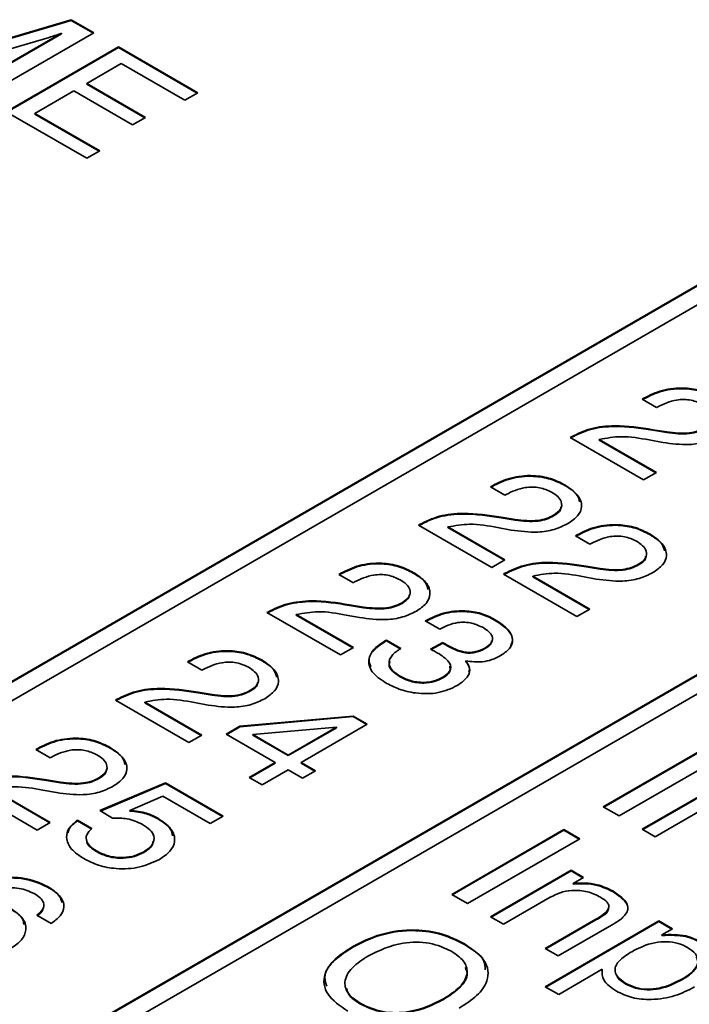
# Model space of a CAD drawing. Header units: millimetres. Extents: x 15 to 187, y 49 to 265.
# Tile 55 of 62: x 154.24 to 159.87, y 205.23 to 213.49. Entities that reach past the tile are written whole.
import ezdxf

# ---------------------------------------------------------------- set-up
doc = ezdxf.new("R2010")
doc.units = ezdxf.units.MM

msp = doc.modelspace()

# ---------------------------------------------------------------- linework, layer by layer
at = {"color": 7, "linetype": 'Continuous', "lineweight": 35}
for p, q in [((153.7232, 213.2129), (154.6777, 213.4946)), ((153.7232, 213.2074), (154.6777, 213.4892)), ((154.6777, 213.4946), (154.8677, 213.3849)), ((154.6777, 213.4892), (154.6777, 213.4946)), ((154.6777, 213.4892), (154.863, 213.3822)), ((153.792, 212.9174), (154.5952, 213.3811)), ((154.8677, 213.3849), (153.9249, 212.8407)), ((154.5952, 213.3757), (154.5952, 213.3811)), ((154.4911, 213.3459), (153.5381, 213.0639)), ((153.7967, 212.9147), (154.5952, 213.3757)), ((154.1304, 212.722), (155.0732, 213.2663)), ((154.1351, 212.7193), (155.0732, 213.2609)), ((155.0732, 213.2663), (155.7395, 212.8816)), ((155.0732, 213.2609), (155.0732, 213.2663)), ((155.0732, 213.2609), (155.7348, 212.8789)), ((155.0974, 213.1267), (154.8073, 212.9593)), ((155.6308, 212.8188), (155.0974, 213.1267)), ((154.6985, 212.8965), (154.3722, 212.7081)), ((155.1911, 212.6121), (154.6985, 212.8965)), ((154.8073, 212.9593), (155.2999, 212.6749)), ((154.8073, 212.9538), (154.8073, 212.9593)), ((154.8073, 212.9538), (155.2951, 212.6722)), ((155.7395, 212.8816), (155.6308, 212.8188)), ((154.8073, 212.3313), (154.1304, 212.722)), ((154.3722, 212.7081), (154.9161, 212.3941)), ((154.3722, 212.7026), (154.3722, 212.7081)), ((154.3722, 212.7026), (154.9114, 212.3913)), ((155.2999, 212.6749), (155.1911, 212.6121)), ((138.6841, 198.9973), (162.1129, 212.5225)), ((138.6841, 198.9919), (162.1129, 212.517)), ((162.2543, 212.4408), (138.8255, 198.9157)), ((154.9161, 212.3941), (154.8073, 212.3313)), ((141.5125, 197.3645), (164.9413, 210.8896)), ((141.5125, 197.359), (164.9413, 210.8842)), ((165.0827, 210.808), (141.6539, 197.2828)), ((159.4712, 210.3087), (159.4869, 210.3178)), ((159.5921, 210.239), (159.4712, 210.3087)), ((159.4759, 210.306), (159.4869, 210.3123)), ((159.4869, 210.3123), (159.4869, 210.3178)), ((159.6026, 210.2451), (159.5921, 210.239)), ((158.8668, 209.9878), (158.8742, 209.992)), ((158.8742, 209.9866), (158.8742, 209.992)), ((159.5611, 210.0536), (159.6786, 210.0344)), ((159.5611, 210.0482), (159.5611, 210.0536)), ((159.5611, 210.0482), (159.6786, 210.029)), ((159.6786, 210.029), (159.6786, 210.0344)), ((159.4833, 209.6319), (158.8668, 209.9878)), ((158.8715, 209.985), (158.8742, 209.9866)), ((159.1123, 209.9716), (159.5921, 209.6947)), ((159.1123, 209.9662), (159.1123, 209.9716)), ((159.1123, 209.9662), (159.5873, 209.692)), ((159.6451, 209.9462), (159.5311, 209.9672)), ((159.5921, 209.6947), (159.4833, 209.6319)), ((158.1984, 209.574), (158.2141, 209.583)), ((158.2031, 209.5713), (158.2141, 209.5776)), ((158.2141, 209.5776), (158.2141, 209.583)), ((158.8228, 209.5849), (158.8228, 209.5903)), ((158.3193, 209.5042), (158.1984, 209.574)), ((158.3298, 209.5103), (158.3193, 209.5042)), ((158.7283, 209.3302), (158.7283, 209.3356)), ((157.594, 209.253), (157.6014, 209.2572)), ((158.2105, 208.8971), (157.594, 209.253)), ((157.5987, 209.2503), (157.6014, 209.2518)), ((157.6014, 209.2518), (157.6014, 209.2572)), ((158.2883, 209.3188), (158.4058, 209.2997)), ((158.2883, 209.3134), (158.2883, 209.3188)), ((158.2883, 209.3134), (158.4058, 209.2942)), ((158.4058, 209.2942), (158.4058, 209.2997)), ((157.8396, 209.2369), (158.3193, 208.9599)), ((157.8396, 209.2314), (157.8396, 209.2369)), ((157.8396, 209.2314), (158.3146, 208.9572)), ((158.3723, 209.2115), (158.2583, 209.2324)), ((158.9115, 209.1623), (158.9272, 209.1713)), ((158.9163, 209.1596), (158.9272, 209.1659)), ((158.9272, 209.1659), (158.9272, 209.1713)), ((159.5359, 209.1732), (159.5359, 209.1786)), ((159.0324, 209.0925), (158.9115, 209.1623)), ((159.043, 209.0986), (159.0324, 209.0925)), ((158.3193, 208.9599), (158.2105, 208.8971)), ((159.4415, 208.9185), (159.4415, 208.9239)), ((156.9256, 208.8392), (156.9413, 208.8483)), ((157.0465, 208.7694), (156.9256, 208.8392)), ((156.9303, 208.8365), (156.9413, 208.8428)), ((156.9413, 208.8428), (156.9413, 208.8483)), ((157.55, 208.8501), (157.55, 208.8556)), ((158.3072, 208.8413), (158.3145, 208.8456)), ((158.9236, 208.4854), (158.3072, 208.8413)), ((158.3119, 208.8386), (158.3145, 208.8401)), ((158.3145, 208.8401), (158.3145, 208.8456)), ((159.0014, 208.9072), (159.1189, 208.888)), ((159.0014, 208.9017), (159.0014, 208.9072)), ((159.0014, 208.9017), (159.1189, 208.8825)), ((159.1189, 208.8825), (159.1189, 208.888)), ((157.0571, 208.7755), (157.0465, 208.7694)), ((158.5527, 208.8252), (159.0324, 208.5482)), ((158.5527, 208.8197), (158.5527, 208.8252)), ((158.5527, 208.8197), (159.0277, 208.5455)), ((159.0855, 208.7998), (158.9714, 208.8207)), ((157.0155, 208.5841), (157.133, 208.5649)), ((157.0155, 208.5786), (157.0155, 208.5841)), ((157.4556, 208.5954), (157.4556, 208.6009)), ((156.3212, 208.5182), (156.3286, 208.5225)), ((156.9377, 208.1624), (156.3212, 208.5182)), ((156.326, 208.5155), (156.3286, 208.517)), ((156.3286, 208.517), (156.3286, 208.5225)), ((156.5668, 208.5021), (157.0465, 208.2252)), ((156.5668, 208.4966), (156.5668, 208.5021)), ((157.0155, 208.5786), (157.133, 208.5594)), ((157.133, 208.5594), (157.133, 208.5649)), ((159.0324, 208.5482), (158.9236, 208.4854)), ((156.5668, 208.4966), (157.0418, 208.2224)), ((157.0995, 208.4767), (156.9855, 208.4976)), ((157.6508, 208.4484), (157.6573, 208.4522)), ((157.7717, 208.3787), (157.6508, 208.4484)), ((157.6556, 208.4457), (157.6573, 208.4467)), ((157.6573, 208.4467), (157.6573, 208.4522)), ((158.2329, 208.4559), (158.2329, 208.4613)), ((157.3179, 208.2841), (157.3245, 208.288)), ((157.3179, 208.2787), (157.3179, 208.2841)), ((157.3179, 208.2787), (157.3245, 208.2825)), ((157.3245, 208.288), (157.4454, 208.2182)), ((157.3245, 208.2825), (157.3245, 208.288)), ((157.3245, 208.2825), (157.4454, 208.2127)), ((157.6956, 208.21), (157.7968, 208.2678)), ((157.7009, 208.2076), (157.7968, 208.2623)), ((157.7968, 208.2623), (157.7968, 208.2678)), ((157.0465, 208.2252), (156.9377, 208.1624)), ((157.7005, 208.2078), (157.6956, 208.21)), ((157.8335, 208.2399), (157.8335, 208.2453)), ((158.1515, 208.2157), (158.1515, 208.2211)), ((155.6528, 208.1044), (155.6685, 208.1135)), ((155.7737, 208.0347), (155.6528, 208.1044)), ((155.6575, 208.1017), (155.6685, 208.108)), ((155.6685, 208.108), (155.6685, 208.1135)), ((156.2772, 208.1154), (156.2772, 208.1208)), ((157.9912, 208.1078), (157.9912, 208.1133)), ((155.7843, 208.0408), (155.7737, 208.0347)), ((157.4348, 207.9816), (157.4348, 207.987)), ((157.7987, 207.9701), (157.7987, 207.9756)), ((155.7427, 207.8493), (155.8602, 207.8301)), ((155.7427, 207.8439), (155.7427, 207.8493)), ((155.7427, 207.8439), (155.8602, 207.8247)), ((156.1828, 207.8607), (156.1828, 207.8661)), ((155.0484, 207.7835), (155.0558, 207.7877)), ((155.6649, 207.4276), (155.0484, 207.7835)), ((155.0532, 207.7807), (155.0558, 207.7823)), ((155.0558, 207.7823), (155.0558, 207.7877)), ((155.294, 207.7673), (155.7737, 207.4904)), ((155.294, 207.7619), (155.294, 207.7673)), ((155.294, 207.7619), (155.769, 207.4877)), ((155.8268, 207.7419), (155.7127, 207.7629)), ((155.8602, 207.8247), (155.8602, 207.8301)), ((156.0944, 207.5639), (157.044, 207.6502)), ((156.0944, 207.5584), (157.044, 207.6448)), ((157.044, 207.6502), (157.1637, 207.5811)), ((157.044, 207.6448), (157.044, 207.6502)), ((157.044, 207.6448), (157.159, 207.5784)), ((155.9792, 207.4974), (156.0944, 207.5639)), ((155.9839, 207.4946), (156.0944, 207.5584)), ((156.0944, 207.5584), (156.0944, 207.5639)), ((156.9037, 207.5566), (156.2015, 207.4946)), ((156.4989, 207.3229), (156.9037, 207.5566)), ((156.4989, 207.3175), (156.9037, 207.5511)), ((157.1637, 207.5811), (156.6077, 207.2601)), ((156.9037, 207.5511), (156.9037, 207.5566)), ((155.7737, 207.4904), (155.6649, 207.4276)), ((156.3901, 207.2601), (155.9792, 207.4974)), ((156.2015, 207.4946), (156.4989, 207.3229)), ((156.2015, 207.4892), (156.2015, 207.4946)), ((156.2015, 207.4892), (156.4989, 207.3175)), ((159.1454, 206.8879), (160.0882, 207.4321)), ((154.38, 207.3697), (154.3957, 207.3787)), ((154.5009, 207.2999), (154.38, 207.3697)), ((154.3847, 207.367), (154.3957, 207.3733)), ((154.3957, 207.3733), (154.3957, 207.3787)), ((155.0044, 207.3806), (155.0044, 207.386)), ((159.1502, 206.8851), (160.0882, 207.4267)), ((160.2212, 207.3554), (159.2784, 206.8111)), ((154.5115, 207.306), (154.5009, 207.2999)), ((156.4989, 207.3175), (156.4989, 207.3229)), ((156.1726, 207.1345), (156.3901, 207.2601)), ((156.1773, 207.1318), (156.3901, 207.2547)), ((156.4989, 207.1973), (156.2814, 207.0717)), ((156.3901, 207.2547), (156.3901, 207.2601)), ((156.6198, 207.1275), (156.4989, 207.1973)), ((156.6077, 207.2601), (156.7286, 207.1903)), ((156.6077, 207.2547), (156.6077, 207.2601)), ((156.6077, 207.2547), (156.7239, 207.1876)), ((156.7286, 207.1903), (156.6198, 207.1275)), ((154.4699, 207.1145), (154.5874, 207.0954)), ((154.4699, 207.1091), (154.4699, 207.1145)), ((154.4699, 207.1091), (154.5874, 207.0899)), ((154.91, 207.1259), (154.91, 207.1313)), ((156.2814, 207.0717), (156.1726, 207.1345)), ((154.3921, 206.6928), (153.7757, 207.0487)), ((154.0212, 207.0326), (154.5009, 206.7556)), ((154.0212, 207.0271), (154.4962, 206.7529)), ((154.554, 207.0072), (154.4399, 207.0281)), ((154.5874, 207.0899), (154.5874, 207.0954)), ((154.9164, 206.8559), (155.4692, 207.0898)), ((154.9218, 206.8528), (155.4692, 207.0844)), ((155.4692, 207.0898), (155.9527, 206.8107)), ((155.4692, 207.0844), (155.4692, 207.0898)), ((155.4692, 207.0844), (155.948, 206.808)), ((159.4718, 206.6994), (160.1487, 207.0902)), ((159.4765, 206.6967), (160.1487, 207.0848)), ((155.4475, 206.9767), (155.1685, 206.858)), ((155.8439, 206.7479), (155.4475, 206.9767)), ((155.0233, 206.7942), (154.9164, 206.8559)), ((155.1685, 206.8526), (155.1685, 206.858)), ((159.2784, 206.8111), (159.1454, 206.8879)), ((159.9736, 206.8635), (159.5806, 206.6366)), ((154.7298, 206.7761), (154.8507, 206.7063)), ((154.7298, 206.7707), (154.7298, 206.7761)), ((154.7298, 206.7707), (154.8507, 206.7009)), ((155.4033, 206.7875), (155.4033, 206.7929)), ((155.9527, 206.8107), (155.8439, 206.7479)), ((154.5009, 206.7556), (154.3921, 206.6928)), ((157.8726, 206.1531), (158.8155, 206.6974)), ((157.8774, 206.1504), (158.8155, 206.6919)), ((158.8155, 206.6974), (158.9484, 206.6206)), ((158.8155, 206.6919), (158.8155, 206.6974)), ((158.8155, 206.6919), (158.9437, 206.6179)), ((159.5806, 206.6366), (159.4718, 206.6994)), ((158.9484, 206.6206), (158.0056, 206.0763)), ((154.8888, 206.5123), (154.8888, 206.5177)), ((155.2862, 206.5057), (155.2862, 206.5112)), ((158.199, 205.9647), (158.8759, 206.3554)), ((158.8759, 206.3554), (158.9798, 206.2955)), ((158.8759, 206.35), (158.8759, 206.3554)), ((158.2037, 205.962), (158.8759, 206.35)), ((158.8759, 206.35), (158.975, 206.2928)), ((158.9798, 206.2955), (158.8925, 206.2451)), ((154.478, 206.2149), (154.478, 206.2204)), ((158.8925, 206.2397), (158.8925, 206.2451)), ((158.0056, 206.0763), (157.8726, 206.1531)), ((158.7008, 206.1288), (158.3078, 205.9019)), ((159.2249, 206.1764), (159.2249, 206.1819)), ((154.5094, 205.9092), (154.3885, 205.979)), ((158.3078, 205.9019), (158.199, 205.9647)), ((158.6583, 205.6995), (159.0829, 205.9446)), ((159.0829, 205.9392), (159.0829, 205.9446)), ((158.6583, 205.3785), (159.6132, 205.9298)), ((158.663, 205.6968), (159.0829, 205.9392)), ((158.663, 205.3758), (159.6132, 205.9243)), ((159.2143, 205.8949), (158.7671, 205.6367)), ((159.6132, 205.9298), (159.726, 205.8647)), ((159.6132, 205.9243), (159.6132, 205.9298)), ((159.6132, 205.9243), (159.7213, 205.862)), ((159.726, 205.8647), (159.6381, 205.814)), ((159.6381, 205.8086), (159.6381, 205.814)), ((157.041, 205.7094), (157.041, 205.7149)), ((157.9787, 205.7333), (157.9787, 205.7388)), ((158.7671, 205.6367), (158.6583, 205.6995)), ((159.1361, 205.5242), (158.7711, 205.3135)), ((159.1361, 205.5188), (159.1361, 205.5242)), ((158.7711, 205.3135), (158.6583, 205.3785)), ((159.3356, 205.4008), (159.3356, 205.4062)), ((159.8104, 205.4381), (159.8104, 205.4435)), ((157.1085, 205.2309), (157.1085, 205.2363)), ((157.8025, 205.2698), (157.8025, 205.2753))]:
    msp.add_line(p, q, dxfattribs=at)
for points, knots in [([(154.5952, 213.3811), (154.5761, 213.3742), (154.542, 213.3619), (154.5067, 213.3508), (154.4911, 213.3459)], [0, 0, 0, 0, 0.559973, 1, 1, 1, 1]), ([(159.4869, 210.3178), (159.5359, 210.3423), (159.6337, 210.3912), (159.8182, 210.4104), (159.981, 210.383), (160.0573, 210.3444), (160.0956, 210.3251)], [0, 0, 0, 0, 0.280451, 0.559362, 0.779308, 1, 1, 1, 1]), ([(159.4869, 210.3123), (159.5359, 210.3368), (159.6337, 210.3857), (159.8182, 210.4049), (159.981, 210.3776), (160.0573, 210.339), (160.0956, 210.3197)], [0, 0, 0, 0, 0.280451, 0.559362, 0.779308, 1, 1, 1, 1]), ([(159.984, 210.2639), (159.9521, 210.2788), (159.8884, 210.3085), (159.7334, 210.308), (159.6522, 210.2689), (159.6026, 210.2451)], [0, 0, 0, 0, 0.280567, 0.560264, 1, 1, 1, 1]), ([(158.8742, 209.992), (158.927, 210.0182), (159.0324, 210.0705), (159.2842, 210.0968), (159.4559, 210.07), (159.5611, 210.0536)], [0, 0, 0, 0, 0.279996, 0.559198, 1, 1, 1, 1]), ([(158.8742, 209.9866), (158.927, 210.0128), (159.0324, 210.065), (159.2842, 210.0914), (159.4559, 210.0646), (159.5611, 210.0482)], [0, 0, 0, 0, 0.279996, 0.559198, 1, 1, 1, 1]), ([(159.5311, 209.9672), (159.4523, 209.9817), (159.3124, 210.0076), (159.1732, 209.9826), (159.1123, 209.9716)], [0, 0, 0, 0, 0.562606, 1, 1, 1, 1]), ([(160.1211, 210.0001), (160.0844, 209.9821), (160.0113, 209.946), (159.8401, 209.9199), (159.7191, 209.9362), (159.6451, 209.9462)], [0, 0, 0, 0, 0.280291, 0.560216, 1, 1, 1, 1]), ([(159.6786, 210.0344), (159.7433, 210.0269), (159.8337, 210.0163), (159.9437, 210.0413), (159.982, 210.0607), (160.0011, 210.0704)], [0, 0, 0, 0, 0.558127, 0.779013, 1, 1, 1, 1]), ([(159.6786, 210.029), (159.7433, 210.0214), (159.8337, 210.0109), (159.9437, 210.0359), (159.982, 210.0553), (160.0011, 210.065)], [0, 0, 0, 0, 0.558127, 0.779013, 1, 1, 1, 1]), ([(158.2141, 209.583), (158.2631, 209.6075), (158.3609, 209.6564), (158.5455, 209.6756), (158.7082, 209.6483), (158.7845, 209.6097), (158.8228, 209.5903)], [0, 0, 0, 0, 0.280451, 0.559362, 0.779308, 1, 1, 1, 1]), ([(158.2141, 209.5776), (158.2631, 209.6021), (158.3609, 209.6509), (158.5455, 209.6702), (158.7082, 209.6428), (158.7845, 209.6042), (158.8228, 209.5849)], [0, 0, 0, 0, 0.280451, 0.559362, 0.779308, 1, 1, 1, 1]), ([(158.8228, 209.5903), (158.8618, 209.5642), (158.9396, 209.5121), (158.9743, 209.4152), (158.9395, 209.3271), (158.8787, 209.2859), (158.8483, 209.2653)], [0, 0, 0, 0, 0.28044, 0.559681, 0.779592, 1, 1, 1, 1]), ([(158.8228, 209.5849), (158.8646, 209.5592), (158.9295, 209.5193), (158.942, 209.466), (158.9464, 209.4471)], [0, 0, 0, 0, 0.64467, 1, 1, 1, 1]), ([(158.7112, 209.5292), (158.6793, 209.544), (158.6156, 209.5737), (158.4606, 209.5732), (158.3794, 209.5342), (158.3298, 209.5103)], [0, 0, 0, 0, 0.280567, 0.560264, 1, 1, 1, 1]), ([(158.7283, 209.3356), (158.751, 209.3517), (158.7961, 209.3837), (158.8003, 209.4437), (158.7669, 209.4932), (158.7298, 209.5172), (158.7112, 209.5292)], [0, 0, 0, 0, 0.27961, 0.558548, 0.779048, 1, 1, 1, 1]), ([(157.6014, 209.2572), (157.6542, 209.2834), (157.7596, 209.3357), (158.0114, 209.362), (158.1832, 209.3352), (158.2883, 209.3188)], [0, 0, 0, 0, 0.279996, 0.559198, 1, 1, 1, 1]), ([(157.6014, 209.2518), (157.6542, 209.278), (157.7596, 209.3303), (158.0114, 209.3566), (158.1832, 209.3298), (158.2883, 209.3134)], [0, 0, 0, 0, 0.279996, 0.559198, 1, 1, 1, 1]), ([(158.4058, 209.2997), (158.4705, 209.2921), (158.5609, 209.2815), (158.6709, 209.3066), (158.7092, 209.3259), (158.7283, 209.3356)], [0, 0, 0, 0, 0.558127, 0.779013, 1, 1, 1, 1]), ([(158.4058, 209.2942), (158.4705, 209.2866), (158.5609, 209.2761), (158.6709, 209.3011), (158.7092, 209.3205), (158.7283, 209.3302)], [0, 0, 0, 0, 0.558127, 0.779013, 1, 1, 1, 1]), ([(158.7283, 209.3302), (158.7536, 209.346), (158.7878, 209.3673), (158.788, 209.3952), (158.7881, 209.4024)], [0, 0, 0, 0, 0.739251, 1, 1, 1, 1]), ([(158.2583, 209.2324), (158.1796, 209.2469), (158.0397, 209.2728), (157.9004, 209.2478), (157.8396, 209.2369)], [0, 0, 0, 0, 0.562606, 1, 1, 1, 1]), ([(158.8483, 209.2653), (158.8117, 209.2473), (158.7385, 209.2112), (158.5673, 209.1851), (158.4463, 209.2015), (158.3723, 209.2115)], [0, 0, 0, 0, 0.280291, 0.560216, 1, 1, 1, 1]), ([(158.9272, 209.1713), (158.9763, 209.1958), (159.0741, 209.2447), (159.2586, 209.2639), (159.4213, 209.2366), (159.4977, 209.198), (159.5359, 209.1786)], [0, 0, 0, 0, 0.280451, 0.559362, 0.779308, 1, 1, 1, 1]), ([(158.9272, 209.1659), (158.9763, 209.1904), (159.0741, 209.2393), (159.2586, 209.2585), (159.4213, 209.2311), (159.4977, 209.1925), (159.5359, 209.1732)], [0, 0, 0, 0, 0.280451, 0.559362, 0.779308, 1, 1, 1, 1]), ([(159.5359, 209.1786), (159.5749, 209.1525), (159.6528, 209.1005), (159.6875, 209.0035), (159.6527, 208.9154), (159.5919, 208.8742), (159.5614, 208.8536)], [0, 0, 0, 0, 0.28044, 0.559681, 0.779592, 1, 1, 1, 1]), ([(159.5359, 209.1732), (159.5778, 209.1475), (159.6427, 209.1076), (159.6551, 209.0543), (159.6596, 209.0354)], [0, 0, 0, 0, 0.64467, 1, 1, 1, 1]), ([(159.4243, 209.1175), (159.3924, 209.1323), (159.3288, 209.162), (159.1737, 209.1615), (159.0926, 209.1225), (159.043, 209.0986)], [0, 0, 0, 0, 0.280567, 0.560264, 1, 1, 1, 1]), ([(159.4415, 208.9239), (159.4641, 208.94), (159.5093, 208.9721), (159.5135, 209.032), (159.4801, 209.0815), (159.4429, 209.1055), (159.4243, 209.1175)], [0, 0, 0, 0, 0.27961, 0.558548, 0.779048, 1, 1, 1, 1]), ([(156.9413, 208.8483), (156.9903, 208.8728), (157.0881, 208.9216), (157.2727, 208.9409), (157.4354, 208.9135), (157.5117, 208.8749), (157.55, 208.8556)], [0, 0, 0, 0, 0.280451, 0.559362, 0.779308, 1, 1, 1, 1]), ([(156.9413, 208.8428), (156.9903, 208.8673), (157.0881, 208.9162), (157.2727, 208.9354), (157.4354, 208.908), (157.5117, 208.8694), (157.55, 208.8501)], [0, 0, 0, 0, 0.280451, 0.559362, 0.779308, 1, 1, 1, 1]), ([(158.3145, 208.8456), (158.3673, 208.8717), (158.4728, 208.924), (158.7246, 208.9503), (158.8963, 208.9236), (159.0014, 208.9072)], [0, 0, 0, 0, 0.279996, 0.559198, 1, 1, 1, 1]), ([(158.3145, 208.8401), (158.3673, 208.8663), (158.4728, 208.9186), (158.7246, 208.9449), (158.8963, 208.9181), (159.0014, 208.9017)], [0, 0, 0, 0, 0.279996, 0.559198, 1, 1, 1, 1]), ([(159.1189, 208.888), (159.1837, 208.8804), (159.274, 208.8698), (159.384, 208.8949), (159.4223, 208.9142), (159.4415, 208.9239)], [0, 0, 0, 0, 0.558127, 0.779013, 1, 1, 1, 1]), ([(159.1189, 208.8825), (159.1837, 208.875), (159.274, 208.8644), (159.384, 208.8894), (159.4223, 208.9088), (159.4415, 208.9185)], [0, 0, 0, 0, 0.558127, 0.779013, 1, 1, 1, 1]), ([(159.4415, 208.9185), (159.4668, 208.9343), (159.501, 208.9556), (159.5012, 208.9835), (159.5012, 208.9907)], [0, 0, 0, 0, 0.739251, 1, 1, 1, 1]), ([(157.4384, 208.7944), (157.4065, 208.8093), (157.3428, 208.839), (157.1878, 208.8384), (157.1066, 208.7994), (157.0571, 208.7755)], [0, 0, 0, 0, 0.280567, 0.560264, 1, 1, 1, 1]), ([(157.55, 208.8556), (157.589, 208.8295), (157.6668, 208.7774), (157.7015, 208.6804), (157.6668, 208.5923), (157.6059, 208.5512), (157.5755, 208.5305)], [0, 0, 0, 0, 0.28044, 0.559681, 0.779592, 1, 1, 1, 1]), ([(157.55, 208.8501), (157.5918, 208.8244), (157.6567, 208.7845), (157.6692, 208.7313), (157.6736, 208.7123)], [0, 0, 0, 0, 0.6446697, 1, 1, 1, 1]), ([(158.9714, 208.8207), (158.8927, 208.8352), (158.7528, 208.8611), (158.6136, 208.8361), (158.5527, 208.8252)], [0, 0, 0, 0, 0.562606, 1, 1, 1, 1]), ([(159.5614, 208.8536), (159.5248, 208.8356), (159.4516, 208.7996), (159.2804, 208.7735), (159.1594, 208.7898), (159.0855, 208.7998)], [0, 0, 0, 0, 0.280291, 0.560216, 1, 1, 1, 1]), ([(157.4556, 208.6009), (157.4782, 208.6169), (157.5233, 208.649), (157.5275, 208.709), (157.4942, 208.7584), (157.457, 208.7824), (157.4384, 208.7944)], [0, 0, 0, 0, 0.27961, 0.558548, 0.779048, 1, 1, 1, 1]), ([(157.4556, 208.5954), (157.4808, 208.6112), (157.5151, 208.6325), (157.5152, 208.6604), (157.5153, 208.6677)], [0, 0, 0, 0, 0.739251, 1, 1, 1, 1]), ([(156.3286, 208.5225), (156.3814, 208.5487), (156.4868, 208.601), (156.7386, 208.6273), (156.9104, 208.6005), (157.0155, 208.5841)], [0, 0, 0, 0, 0.279996, 0.559198, 1, 1, 1, 1]), ([(156.3286, 208.517), (156.3814, 208.5432), (156.4868, 208.5955), (156.7386, 208.6218), (156.9104, 208.595), (157.0155, 208.5786)], [0, 0, 0, 0, 0.279996, 0.559198, 1, 1, 1, 1]), ([(157.133, 208.5649), (157.1977, 208.5573), (157.2881, 208.5468), (157.3981, 208.5718), (157.4364, 208.5912), (157.4556, 208.6009)], [0, 0, 0, 0, 0.558127, 0.779013, 1, 1, 1, 1]), ([(157.133, 208.5594), (157.1977, 208.5519), (157.2881, 208.5413), (157.3981, 208.5663), (157.4364, 208.5857), (157.4556, 208.5954)], [0, 0, 0, 0, 0.558127, 0.779013, 1, 1, 1, 1]), ([(156.9855, 208.4976), (156.9068, 208.5122), (156.7669, 208.538), (156.6277, 208.513), (156.5668, 208.5021)], [0, 0, 0, 0, 0.562606, 1, 1, 1, 1]), ([(157.5755, 208.5305), (157.5389, 208.5125), (157.4657, 208.4765), (157.2945, 208.4504), (157.1735, 208.4667), (157.0995, 208.4767)], [0, 0, 0, 0, 0.280291, 0.560216, 1, 1, 1, 1]), ([(157.6573, 208.4522), (157.7037, 208.4752), (157.7962, 208.5212), (157.9697, 208.54), (158.1243, 208.5158), (158.1967, 208.4795), (158.2329, 208.4613)], [0, 0, 0, 0, 0.2803906, 0.559399, 0.7793652, 1, 1, 1, 1]), ([(157.6573, 208.4467), (157.7037, 208.4697), (157.7962, 208.5157), (157.9697, 208.5346), (158.1243, 208.5104), (158.1967, 208.474), (158.2329, 208.4559)], [0, 0, 0, 0, 0.2803906, 0.559399, 0.7793652, 1, 1, 1, 1]), ([(158.1357, 208.3919), (158.1058, 208.4068), (158.0462, 208.4364), (157.9304, 208.4403), (157.8394, 208.4145), (157.7943, 208.3906), (157.7717, 208.3787)], [0, 0, 0, 0, 0.280224, 0.558001, 0.778617, 1, 1, 1, 1]), ([(158.2329, 208.4613), (158.2707, 208.4371), (158.346, 208.3888), (158.395, 208.2993), (158.3668, 208.2141), (158.3088, 208.1751), (158.2798, 208.1556)], [0, 0, 0, 0, 0.280903, 0.56016, 0.779706, 1, 1, 1, 1]), ([(158.2329, 208.4559), (158.27, 208.4318), (158.3438, 208.3837), (158.396, 208.3034), (158.3745, 208.2578), (158.3677, 208.2435)], [0, 0, 0, 0, 0.408978, 0.815559, 1, 1, 1, 1]), ([(158.1515, 208.2211), (158.1722, 208.2351), (158.2135, 208.2631), (158.2193, 208.3169), (158.1856, 208.3601), (158.1523, 208.3813), (158.1357, 208.3919)], [0, 0, 0, 0, 0.279973, 0.558282, 0.778793, 1, 1, 1, 1]), ([(157.3141, 207.9311), (157.2721, 207.9599), (157.1883, 208.0172), (157.1646, 208.1252), (157.2168, 208.2181), (157.2842, 208.2621), (157.3179, 208.2841)], [0, 0, 0, 0, 0.280115, 0.559017, 0.779197, 1, 1, 1, 1]), ([(157.194, 208.0629), (157.1858, 208.0841), (157.1665, 208.134), (157.2187, 208.2129), (157.2848, 208.2567), (157.3179, 208.2787)], [0, 0, 0, 0, 0.268427, 0.633697, 1, 1, 1, 1]), ([(157.7968, 208.2678), (157.8035, 208.2635), (157.8154, 208.2558), (157.828, 208.2485), (157.8335, 208.2453)], [0, 0, 0, 0, 0.559998, 1, 1, 1, 1]), ([(157.7968, 208.2623), (157.8035, 208.2581), (157.8154, 208.2504), (157.828, 208.2431), (157.8335, 208.2399)], [0, 0, 0, 0, 0.559998, 1, 1, 1, 1]), ([(158.1515, 208.2157), (158.1746, 208.2295), (158.2065, 208.2485), (158.2069, 208.274), (158.207, 208.281)], [0, 0, 0, 0, 0.723712, 1, 1, 1, 1]), ([(155.6685, 208.1135), (155.7175, 208.138), (155.8154, 208.1869), (155.9999, 208.2061), (156.1626, 208.1787), (156.239, 208.1401), (156.2772, 208.1208)], [0, 0, 0, 0, 0.280451, 0.559362, 0.779308, 1, 1, 1, 1]), ([(155.6685, 208.108), (155.7175, 208.1325), (155.8154, 208.1814), (155.9999, 208.2006), (156.1626, 208.1733), (156.239, 208.1347), (156.2772, 208.1154)], [0, 0, 0, 0, 0.280451, 0.559362, 0.779308, 1, 1, 1, 1]), ([(157.4454, 208.2182), (157.418, 208.1994), (157.3634, 208.1619), (157.3363, 208.0924), (157.3685, 208.0304), (157.4127, 208.0015), (157.4348, 207.987)], [0, 0, 0, 0, 0.280691, 0.559402, 0.779276, 1, 1, 1, 1]), ([(157.7632, 208.1742), (157.7517, 208.1806), (157.731, 208.192), (157.7098, 208.203), (157.7005, 208.2078)], [0, 0, 0, 0, 0.559986, 1, 1, 1, 1]), ([(157.7987, 207.9756), (157.8221, 207.9923), (157.8688, 208.0257), (157.8637, 208.1069), (157.8013, 208.1487), (157.7632, 208.1742)], [0, 0, 0, 0, 0.280253, 0.559686, 1, 1, 1, 1]), ([(157.8335, 208.2453), (157.8559, 208.2332), (157.9006, 208.2089), (157.9696, 208.1865), (158.0317, 208.1829), (158.0927, 208.1915), (158.128, 208.2093), (158.1515, 208.2211)], [0, 0, 0, 0, 0.250796, 0.500532, 0.62557, 0.750579, 1, 1, 1, 1]), ([(157.8335, 208.2399), (157.8559, 208.2277), (157.9006, 208.2034), (157.9696, 208.1811), (158.0317, 208.1774), (158.0927, 208.1861), (158.128, 208.2038), (158.1515, 208.2157)], [0, 0, 0, 0, 0.250796, 0.500532, 0.62557, 0.750579, 1, 1, 1, 1]), ([(156.1656, 208.0596), (156.1337, 208.0745), (156.07, 208.1042), (155.915, 208.1037), (155.8338, 208.0646), (155.7843, 208.0408)], [0, 0, 0, 0, 0.280567, 0.560264, 1, 1, 1, 1]), ([(156.2772, 208.1208), (156.3162, 208.0947), (156.394, 208.0426), (156.4287, 207.9457), (156.394, 207.8576), (156.3331, 207.8164), (156.3027, 207.7958)], [0, 0, 0, 0, 0.28044, 0.559681, 0.779592, 1, 1, 1, 1]), ([(156.2772, 208.1154), (156.319, 208.0896), (156.3839, 208.0498), (156.3964, 207.9965), (156.4008, 207.9776)], [0, 0, 0, 0, 0.64467, 1, 1, 1, 1]), ([(157.3563, 208.1092), (157.3519, 208.1003), (157.3385, 208.0727), (157.3703, 208.0248), (157.4133, 207.996), (157.4348, 207.9816)], [0, 0, 0, 0, 0.194034, 0.596239, 1, 1, 1, 1]), ([(157.9912, 208.1133), (158.0042, 208.0933), (158.0302, 208.0534), (158.0166, 207.9746), (157.9559, 207.9316), (157.9188, 207.9054)], [0, 0, 0, 0, 0.280899, 0.561106, 1, 1, 1, 1]), ([(158.2798, 208.1556), (158.2577, 208.1443), (158.2136, 208.1216), (158.1128, 208.0974), (158.0372, 208.1073), (157.9912, 208.1133)], [0, 0, 0, 0, 0.2814183, 0.5622336, 1, 1, 1, 1]), ([(157.9912, 208.1078), (158.006, 208.0877), (158.0282, 208.0576), (158.0194, 208.0259), (158.0164, 208.0153)], [0, 0, 0, 0, 0.66735, 1, 1, 1, 1]), ([(156.1828, 207.8661), (156.2054, 207.8822), (156.2506, 207.9142), (156.2547, 207.9742), (156.2214, 208.0237), (156.1842, 208.0476), (156.1656, 208.0596)], [0, 0, 0, 0, 0.2796101, 0.558548, 0.779048, 1, 1, 1, 1]), ([(157.7987, 207.9701), (157.8236, 207.9869), (157.8665, 208.0159), (157.859, 208.0531), (157.8559, 208.0687)], [0, 0, 0, 0, 0.580418, 1, 1, 1, 1]), ([(156.1828, 207.8607), (156.2081, 207.8764), (156.2423, 207.8978), (156.2424, 207.9256), (156.2425, 207.9329)], [0, 0, 0, 0, 0.739251, 1, 1, 1, 1]), ([(157.9188, 207.9054), (157.8682, 207.882), (157.767, 207.8354), (157.5785, 207.8354), (157.4263, 207.8729), (157.3515, 207.9117), (157.3141, 207.9311)], [0, 0, 0, 0, 0.279361, 0.558332, 0.778914, 1, 1, 1, 1]), ([(157.4348, 207.987), (157.4639, 207.9723), (157.5219, 207.9428), (157.6303, 207.9274), (157.7297, 207.941), (157.7757, 207.9641), (157.7987, 207.9756)], [0, 0, 0, 0, 0.280656, 0.559744, 0.779511, 1, 1, 1, 1]), ([(157.4348, 207.9816), (157.4639, 207.9668), (157.5219, 207.9373), (157.6303, 207.9219), (157.7297, 207.9356), (157.7757, 207.9586), (157.7987, 207.9701)], [0, 0, 0, 0, 0.280656, 0.559744, 0.779511, 1, 1, 1, 1]), ([(155.0558, 207.7877), (155.1086, 207.8139), (155.214, 207.8662), (155.4658, 207.8925), (155.6376, 207.8657), (155.7427, 207.8493)], [0, 0, 0, 0, 0.279996, 0.559198, 1, 1, 1, 1]), ([(155.0558, 207.7823), (155.1086, 207.8085), (155.214, 207.8607), (155.4658, 207.887), (155.6376, 207.8603), (155.7427, 207.8439)], [0, 0, 0, 0, 0.279996, 0.559198, 1, 1, 1, 1]), ([(155.8602, 207.8301), (155.9249, 207.8226), (156.0153, 207.812), (156.1253, 207.837), (156.1636, 207.8564), (156.1828, 207.8661)], [0, 0, 0, 0, 0.558127, 0.779013, 1, 1, 1, 1]), ([(155.8602, 207.8247), (155.9249, 207.8171), (156.0153, 207.8066), (156.1253, 207.8316), (156.1636, 207.851), (156.1828, 207.8607)], [0, 0, 0, 0, 0.558127, 0.779013, 1, 1, 1, 1]), ([(155.7127, 207.7629), (155.634, 207.7774), (155.4941, 207.8033), (155.3549, 207.7783), (155.294, 207.7673)], [0, 0, 0, 0, 0.562606, 1, 1, 1, 1]), ([(156.3027, 207.7958), (156.2661, 207.7777), (156.1929, 207.7417), (156.0217, 207.7156), (155.9007, 207.7319), (155.8268, 207.7419)], [0, 0, 0, 0, 0.2802912, 0.560216, 1, 1, 1, 1]), ([(154.3957, 207.3787), (154.4447, 207.4032), (154.5426, 207.4521), (154.7271, 207.4713), (154.8898, 207.444), (154.9662, 207.4054), (155.0044, 207.386)], [0, 0, 0, 0, 0.280451, 0.559362, 0.779308, 1, 1, 1, 1]), ([(154.3957, 207.3733), (154.4447, 207.3978), (154.5426, 207.4466), (154.7271, 207.4659), (154.8898, 207.4385), (154.9662, 207.3999), (155.0044, 207.3806)], [0, 0, 0, 0, 0.280451, 0.559362, 0.779308, 1, 1, 1, 1]), ([(154.8928, 207.3249), (154.8609, 207.3397), (154.7972, 207.3694), (154.6422, 207.3689), (154.5611, 207.3299), (154.5115, 207.306)], [0, 0, 0, 0, 0.280567, 0.560264, 1, 1, 1, 1]), ([(155.0044, 207.386), (155.0434, 207.3599), (155.1212, 207.3078), (155.1559, 207.2109), (155.1212, 207.1228), (155.0603, 207.0816), (155.0299, 207.061)], [0, 0, 0, 0, 0.2804405, 0.5596806, 0.7795919, 1, 1, 1, 1]), ([(155.0044, 207.3806), (155.0462, 207.3549), (155.1111, 207.315), (155.1236, 207.2617), (155.128, 207.2428)], [0, 0, 0, 0, 0.64467, 1, 1, 1, 1]), ([(154.91, 207.1313), (154.9326, 207.1474), (154.9778, 207.1794), (154.9819, 207.2394), (154.9486, 207.2889), (154.9114, 207.3129), (154.8928, 207.3249)], [0, 0, 0, 0, 0.27961, 0.558548, 0.779048, 1, 1, 1, 1]), ([(154.91, 207.1259), (154.9353, 207.1417), (154.9695, 207.163), (154.9697, 207.1909), (154.9697, 207.1981)], [0, 0, 0, 0, 0.7392512, 1, 1, 1, 1]), ([(153.783, 207.0529), (153.8358, 207.0791), (153.9412, 207.1314), (154.193, 207.1577), (154.3648, 207.1309), (154.4699, 207.1145)], [0, 0, 0, 0, 0.279996, 0.559198, 1, 1, 1, 1]), ([(153.783, 207.0475), (153.8358, 207.0737), (153.9412, 207.126), (154.193, 207.1523), (154.3648, 207.1255), (154.4699, 207.1091)], [0, 0, 0, 0, 0.279996, 0.559198, 1, 1, 1, 1]), ([(154.5874, 207.0954), (154.6521, 207.0878), (154.7425, 207.0772), (154.8525, 207.1023), (154.8908, 207.1216), (154.91, 207.1313)], [0, 0, 0, 0, 0.558127, 0.779013, 1, 1, 1, 1]), ([(154.5874, 207.0899), (154.6521, 207.0823), (154.7425, 207.0718), (154.8525, 207.0968), (154.8908, 207.1162), (154.91, 207.1259)], [0, 0, 0, 0, 0.558127, 0.779013, 1, 1, 1, 1]), ([(154.4399, 207.0281), (154.3612, 207.0426), (154.2213, 207.0685), (154.0821, 207.0435), (154.0212, 207.0326)], [0, 0, 0, 0, 0.562606, 1, 1, 1, 1]), ([(155.0299, 207.061), (154.9933, 207.043), (154.9201, 207.0069), (154.7489, 206.9808), (154.6279, 206.9972), (154.554, 207.0072)], [0, 0, 0, 0, 0.2802912, 0.560216, 1, 1, 1, 1]), ([(155.1685, 206.858), (155.2181, 206.8525), (155.3068, 206.8428), (155.3738, 206.8082), (155.4033, 206.7929)], [0, 0, 0, 0, 0.558768, 1, 1, 1, 1]), ([(155.1685, 206.8526), (155.2181, 206.8471), (155.3068, 206.8373), (155.3738, 206.8027), (155.4033, 206.7875)], [0, 0, 0, 0, 0.558768, 1, 1, 1, 1]), ([(154.7831, 206.4532), (154.7448, 206.4787), (154.6684, 206.5297), (154.6289, 206.6234), (154.6505, 206.7109), (154.7034, 206.7544), (154.7298, 206.7761)], [0, 0, 0, 0, 0.280338, 0.559784, 0.779725, 1, 1, 1, 1]), ([(154.651, 206.6694), (154.6531, 206.6808), (154.6601, 206.7186), (154.7011, 206.7492), (154.7298, 206.7707)], [0, 0, 0, 0, 0.301479, 1, 1, 1, 1]), ([(155.2769, 206.7402), (155.2351, 206.7595), (155.1602, 206.794), (155.0652, 206.7942), (155.0233, 206.7942)], [0, 0, 0, 0, 0.559183, 1, 1, 1, 1]), ([(155.4033, 206.7929), (155.4446, 206.765), (155.5271, 206.7093), (155.5579, 206.605), (155.515, 206.5124), (155.4497, 206.4689), (155.4171, 206.4472)], [0, 0, 0, 0, 0.280328, 0.559443, 0.779442, 1, 1, 1, 1]), ([(155.4033, 206.7875), (155.448, 206.76), (155.5151, 206.7188), (155.5252, 206.6637), (155.5285, 206.6454)], [0, 0, 0, 0, 0.666496, 1, 1, 1, 1]), ([(154.8507, 206.7063), (154.8334, 206.6894), (154.7989, 206.6554), (154.8016, 206.5988), (154.8358, 206.5521), (154.8711, 206.5292), (154.8888, 206.5177)], [0, 0, 0, 0, 0.279683, 0.558942, 0.779277, 1, 1, 1, 1]), ([(155.2862, 206.5112), (155.3135, 206.5299), (155.368, 206.5673), (155.3806, 206.638), (155.3428, 206.6975), (155.2989, 206.726), (155.2769, 206.7402)], [0, 0, 0, 0, 0.280047, 0.558892, 0.779158, 1, 1, 1, 1]), ([(154.8085, 206.6056), (154.8081, 206.6005), (154.8068, 206.58), (154.8373, 206.5467), (154.8717, 206.5238), (154.8888, 206.5123)], [0, 0, 0, 0, 0.14331, 0.571279, 1, 1, 1, 1]), ([(155.2862, 206.5057), (155.3162, 206.5242), (155.3595, 206.5508), (155.3621, 206.5862), (155.363, 206.5971)], [0, 0, 0, 0, 0.6927159, 1, 1, 1, 1]), ([(155.4171, 206.4472), (155.3651, 206.4224), (155.2613, 206.3729), (155.0675, 206.362), (154.9017, 206.3931), (154.8226, 206.4331), (154.7831, 206.4532)], [0, 0, 0, 0, 0.2798531, 0.5589856, 0.7792398, 1, 1, 1, 1]), ([(154.8888, 206.5177), (154.9209, 206.5019), (154.9848, 206.4703), (155.1043, 206.4583), (155.2111, 206.4738), (155.2611, 206.4987), (155.2862, 206.5112)], [0, 0, 0, 0, 0.28028, 0.559528, 0.779473, 1, 1, 1, 1]), ([(154.8888, 206.5123), (154.9209, 206.4964), (154.9848, 206.4648), (155.1043, 206.4528), (155.2111, 206.4683), (155.2611, 206.4933), (155.2862, 206.5057)], [0, 0, 0, 0, 0.28028, 0.559528, 0.779473, 1, 1, 1, 1]), ([(153.6351, 206.1302), (153.7587, 206.1933), (153.9134, 206.2722), (154.1514, 206.2986), (154.3152, 206.2928), (154.413, 206.2493), (154.478, 206.2204)], [0, 0, 0, 0, 0.499466, 0.62531, 0.750994, 1, 1, 1, 1]), ([(153.6351, 206.1248), (153.7587, 206.1878), (153.9134, 206.2668), (154.1514, 206.2931), (154.3152, 206.2874), (154.413, 206.2438), (154.478, 206.2149)], [0, 0, 0, 0, 0.499466, 0.62531, 0.750994, 1, 1, 1, 1]), ([(154.3662, 206.1593), (154.3263, 206.1776), (154.2663, 206.205), (154.1647, 206.2094), (154.0171, 206.1928), (153.9185, 206.1461), (153.8396, 206.1087)], [0, 0, 0, 0, 0.248941, 0.37441, 0.50003, 1, 1, 1, 1]), ([(154.478, 206.2204), (154.5157, 206.1957), (154.5908, 206.1465), (154.6279, 206.0539), (154.5909, 205.9705), (154.5366, 205.9296), (154.5094, 205.9092)], [0, 0, 0, 0, 0.28051, 0.559389, 0.779359, 1, 1, 1, 1]), ([(154.478, 206.2149), (154.5186, 206.1907), (154.5808, 206.1534), (154.5939, 206.1032), (154.5984, 206.0858)], [0, 0, 0, 0, 0.652007, 1, 1, 1, 1]), ([(159.1212, 206.1301), (159.0872, 206.1471), (159.0193, 206.181), (158.8897, 206.1926), (158.7794, 206.1694), (158.727, 206.1423), (158.7008, 206.1288)], [0, 0, 0, 0, 0.280415, 0.558884, 0.779038, 1, 1, 1, 1]), ([(158.8925, 206.2451), (158.9265, 206.2472), (158.9943, 206.2514), (159.1157, 206.2347), (159.1835, 206.2019), (159.2249, 206.1819)], [0, 0, 0, 0, 0.280598, 0.560761, 1, 1, 1, 1]), ([(158.8925, 206.2397), (158.9265, 206.2418), (158.9943, 206.246), (159.1157, 206.2293), (159.1835, 206.1965), (159.2249, 206.1764)], [0, 0, 0, 0, 0.280598, 0.560761, 1, 1, 1, 1]), ([(154.3885, 205.979), (154.4078, 205.9945), (154.4464, 206.0254), (154.4524, 206.0809), (154.4183, 206.1263), (154.3836, 206.1483), (154.3662, 206.1593)], [0, 0, 0, 0, 0.280259, 0.558792, 0.779085, 1, 1, 1, 1]), ([(159.0829, 205.9446), (159.1291, 205.9716), (159.1869, 206.0055), (159.1944, 206.0609), (159.1741, 206.096), (159.1424, 206.1164), (159.1212, 206.1301)], [0, 0, 0, 0, 0.4985914, 0.6238182, 0.7492608, 1, 1, 1, 1]), ([(159.2249, 206.1819), (159.2675, 206.1537), (159.327, 206.1145), (159.3564, 206.0493), (159.3496, 206.0204), (159.3462, 206.0059)], [0, 0, 0, 0, 0.558966, 0.779553, 1, 1, 1, 1]), ([(159.2249, 206.1764), (159.2671, 206.1483), (159.326, 206.1091), (159.3549, 206.0496), (159.3501, 206.0266), (159.3483, 206.0179)], [0, 0, 0, 0, 0.613586, 0.855729, 1, 1, 1, 1]), ([(154.1628, 206.0395), (154.2036, 206.0113), (154.285, 205.9551), (154.3069, 205.8499), (154.259, 205.7588), (154.1935, 205.7156), (154.1607, 205.694)], [0, 0, 0, 0, 0.279991, 0.559145, 0.779291, 1, 1, 1, 1]), ([(154.1628, 206.0341), (154.2075, 206.0064), (154.2711, 205.9671), (154.2773, 205.9151), (154.2792, 205.8998)], [0, 0, 0, 0, 0.704632, 1, 1, 1, 1]), ([(154.3885, 205.9735), (154.4102, 205.9889), (154.44, 206.0099), (154.4402, 206.0362), (154.4403, 206.0434)], [0, 0, 0, 0, 0.727434, 1, 1, 1, 1]), ([(159.0829, 205.9392), (159.1335, 205.9658), (159.1856, 205.9932), (159.1888, 206.0303), (159.1889, 206.0314)], [0, 0, 0, 0, 0.970668, 1, 1, 1, 1]), ([(159.3462, 206.0059), (159.3285, 205.9825), (159.2968, 205.9404), (159.2396, 205.9089), (159.2143, 205.8949)], [0, 0, 0, 0, 0.557535, 1, 1, 1, 1]), ([(157.041, 205.7149), (157.1161, 205.753), (157.2657, 205.829), (157.5471, 205.8673), (157.8014, 205.8281), (157.9196, 205.7686), (157.9787, 205.7388)], [0, 0, 0, 0, 0.280656, 0.559563, 0.779404, 1, 1, 1, 1]), ([(157.041, 205.7094), (157.1161, 205.7475), (157.2657, 205.8235), (157.5471, 205.8618), (157.8014, 205.8227), (157.9196, 205.7631), (157.9787, 205.7333)], [0, 0, 0, 0, 0.280656, 0.559563, 0.779404, 1, 1, 1, 1]), ([(159.6381, 205.814), (159.7084, 205.8159), (159.8341, 205.8192), (159.9285, 205.7723), (159.9702, 205.7516)], [0, 0, 0, 0, 0.558666, 1, 1, 1, 1]), ([(159.6381, 205.8086), (159.7084, 205.8104), (159.8341, 205.8138), (159.9285, 205.7669), (159.9702, 205.7462)], [0, 0, 0, 0, 0.558666, 1, 1, 1, 1]), ([(156.9997, 205.1735), (156.935, 205.2181), (156.8059, 205.3069), (156.7854, 205.4758), (156.8841, 205.6141), (156.9887, 205.6813), (157.041, 205.7149)], [0, 0, 0, 0, 0.2799747, 0.5585368, 0.7789397, 1, 1, 1, 1]), ([(156.8237, 205.3818), (156.8139, 205.4145), (156.7907, 205.4921), (156.8872, 205.609), (156.9897, 205.6759), (157.041, 205.7094)], [0, 0, 0, 0, 0.26602, 0.632463, 1, 1, 1, 1]), ([(157.87, 205.676), (157.8116, 205.7031), (157.695, 205.7574), (157.4113, 205.7541), (157.264, 205.6821), (157.174, 205.6381)], [0, 0, 0, 0, 0.280387, 0.559941, 1, 1, 1, 1]), ([(157.9787, 205.7388), (158.0434, 205.6943), (158.1723, 205.6057), (158.1917, 205.4369), (158.0925, 205.2989), (157.9879, 205.232), (157.9355, 205.1985)], [0, 0, 0, 0, 0.2799495, 0.5584674, 0.7789101, 1, 1, 1, 1]), ([(157.9787, 205.7333), (158.0503, 205.6895), (158.1518, 205.6273), (158.1534, 205.5449), (158.1539, 205.5206)], [0, 0, 0, 0, 0.704617, 1, 1, 1, 1]), ([(159.854, 205.707), (159.8287, 205.7198), (159.778, 205.7452), (159.6778, 205.7598), (159.5313, 205.7464), (159.4452, 205.7029), (159.3849, 205.6724)], [0, 0, 0, 0, 0.187242, 0.373886, 0.56086, 1, 1, 1, 1]), ([(159.8104, 205.4435), (159.8428, 205.4644), (159.9073, 205.5061), (159.9491, 205.5827), (159.9283, 205.6563), (159.8788, 205.6901), (159.854, 205.707)], [0, 0, 0, 0, 0.280861, 0.560199, 0.779776, 1, 1, 1, 1]), ([(157.174, 205.6381), (157.1245, 205.6062), (157.0259, 205.5427), (156.9607, 205.4257), (156.9945, 205.3135), (157.0704, 205.2621), (157.1085, 205.2363)], [0, 0, 0, 0, 0.280915, 0.560221, 0.779754, 1, 1, 1, 1]), ([(157.8025, 205.2753), (157.8519, 205.307), (157.9504, 205.3704), (158.0166, 205.4868), (157.9834, 205.5989), (157.9078, 205.6502), (157.87, 205.676)], [0, 0, 0, 0, 0.28094, 0.560286, 0.779784, 1, 1, 1, 1]), ([(159.3849, 205.6724), (159.3514, 205.6514), (159.2847, 205.6095), (159.2319, 205.5325), (159.2585, 205.4572), (159.3098, 205.4233), (159.3356, 205.4062)], [0, 0, 0, 0, 0.281242, 0.560362, 0.779557, 1, 1, 1, 1]), ([(159.8104, 205.4381), (159.8422, 205.4589), (159.9057, 205.5004), (159.9505, 205.5715), (159.932, 205.6132), (159.9255, 205.6279)], [0, 0, 0, 0, 0.395061, 0.78798, 1, 1, 1, 1]), ([(157.8025, 205.2698), (157.8508, 205.3014), (157.947, 205.3645), (158.0172, 205.4661), (157.9926, 205.5234), (157.9857, 205.5394)], [0, 0, 0, 0, 0.420426, 0.838467, 1, 1, 1, 1]), ([(159.2559, 205.3406), (159.2123, 205.3706), (159.1344, 205.4243), (159.1356, 205.4937), (159.1361, 205.5242)], [0, 0, 0, 0, 0.559565, 1, 1, 1, 1]), ([(159.2597, 205.4761), (159.2616, 205.4689), (159.2693, 205.4393), (159.3071, 205.4174), (159.3356, 205.4008)], [0, 0, 0, 0, 0.244008, 1, 1, 1, 1]), ([(156.9915, 205.3634), (156.9951, 205.3459), (157.0055, 205.2948), (157.0676, 205.2563), (157.1085, 205.2309)], [0, 0, 0, 0, 0.3416125, 1, 1, 1, 1]), ([(159.9109, 205.3759), (159.8588, 205.3493), (159.755, 205.2963), (159.5645, 205.2642), (159.3822, 205.2797), (159.298, 205.3203), (159.2559, 205.3406)], [0, 0, 0, 0, 0.280795, 0.560195, 0.779907, 1, 1, 1, 1]), ([(159.3356, 205.4062), (159.3613, 205.3934), (159.4127, 205.3677), (159.5147, 205.3538), (159.6624, 205.3687), (159.7494, 205.4127), (159.8104, 205.4435)], [0, 0, 0, 0, 0.187118, 0.373688, 0.560742, 1, 1, 1, 1]), ([(159.3356, 205.4008), (159.3613, 205.3879), (159.4127, 205.3623), (159.5147, 205.3484), (159.6624, 205.3633), (159.7494, 205.4072), (159.8104, 205.4381)], [0, 0, 0, 0, 0.187118, 0.373688, 0.560742, 1, 1, 1, 1]), ([(157.1085, 205.2363), (157.1668, 205.2093), (157.2833, 205.1553), (157.5662, 205.1597), (157.7128, 205.2314), (157.8025, 205.2753)], [0, 0, 0, 0, 0.280273, 0.559939, 1, 1, 1, 1]), ([(157.1085, 205.2309), (157.1668, 205.2039), (157.2833, 205.1499), (157.5662, 205.1542), (157.7128, 205.226), (157.8025, 205.2698)], [0, 0, 0, 0, 0.280273, 0.559939, 1, 1, 1, 1])]:
    msp.add_open_spline(points, degree=3, knots=knots, dxfattribs=at)

doc.saveas('drawing.dxf')
